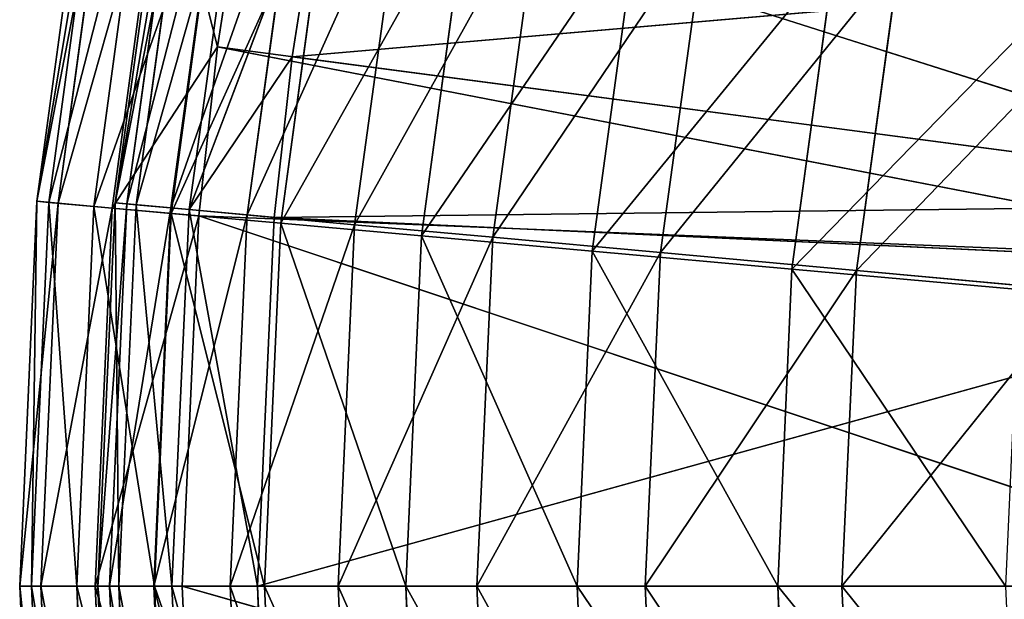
# Model space of a CAD drawing. Extents: x 1 to 221, y -110 to 110.
# Tile 27 of 256: x 1 to 26, y 0 to 15. Entities that reach past the tile are written whole.
import ezdxf

# ---------------------------------------------------------------- set-up
doc = ezdxf.new("R2010")
doc.units = 0
doc.header["$LTSCALE"] = 25.4
doc.layers.get('0').update_dxf_attribs({"color": 13, "linetype": 'CONTINUOUS'})

# ---------------------------------------------------------------- blocks, each defined once
blk = doc.blocks.new('PEAR-S-8673_STL')
at = {"color": 7}
for p, q in [((2.878, 19.64, 115.202), (1.553, 9.86, 115.202)), ((2.878, 19.64, 115.202), (1.553, 9.86, 115.202)), ((3.178, 19.585, 105.535), (1.857, 9.832, 105.535)), ((3.178, 19.585, 105.535), (1.857, 9.832, 105.535)), ((3.413, 19.543, 124.858), (2.095, 9.811, 124.858)), ((3.413, 19.543, 124.858), (2.095, 9.811, 124.858)), ((3.557, 9.82, 115.177), (4.896, 19.559, 115.177)), ((3.557, 9.82, 115.177), (4.896, 19.559, 115.177)), ((3.856, 9.793, 105.686), (5.191, 19.505, 105.686)), ((3.856, 9.793, 105.686), (5.191, 19.505, 105.686)), ((4.09, 9.772, 124.658), (5.422, 19.462, 124.658)), ((4.09, 9.772, 124.658), (5.422, 19.462, 124.658)), ((4.313, 19.379, 95.932), (3.006, 9.729, 95.932)), ((4.313, 19.379, 95.932), (3.006, 9.729, 95.932)), ((4.782, 19.294, 134.429), (3.48, 9.686, 134.429)), ((4.782, 19.294, 134.429), (3.48, 9.686, 134.429)), ((4.782, 19.294, 134.429), (6.177, 13.814, 143.841)), ((4.782, 19.294, 134.429), (6.177, 13.814, 143.841)), ((4.984, 9.69, 96.258), (6.305, 19.3, 96.258)), ((4.984, 9.69, 96.258), (6.305, 19.3, 96.258)), ((5.45, 9.647, 134.055), (6.765, 19.215, 134.055)), ((5.45, 9.647, 134.055), (6.765, 19.215, 134.055)), ((6.274, 19.023, 86.468), (4.991, 9.55, 86.468)), ((6.274, 19.023, 86.468), (4.991, 9.55, 86.468)), ((6.932, 9.512, 86.965), (8.229, 18.945, 86.965)), ((6.932, 9.512, 86.965), (8.229, 18.945, 86.965)), ((8.914, 18.819, 143.296), (5.45, 9.647, 134.055)), ((8.914, 18.819, 143.296), (5.45, 9.647, 134.055)), ((6.177, 13.814, 143.841), (6.972, 18.897, 143.841)), ((6.177, 13.814, 143.841), (6.972, 18.897, 143.841)), ((6.972, 18.897, 143.841), (34.793, 10.046, 245.66)), ((6.972, 18.897, 143.841), (34.793, 10.046, 245.66)), ((8.085, 13.562, 143.296), (8.914, 18.819, 143.296)), ((8.085, 13.562, 143.296), (8.914, 18.819, 143.296)), ((9.045, 18.521, 77.215), (7.796, 9.298, 77.215)), ((9.045, 18.521, 77.215), (7.796, 9.298, 77.215)), ((9.686, 9.261, 77.881), (10.948, 18.444, 77.881)), ((9.686, 9.261, 77.881), (10.948, 18.444, 77.881)), ((12.605, 17.874, 68.246), (11.399, 8.973, 68.246)), ((12.605, 17.874, 68.246), (11.399, 8.973, 68.246)), ((13.224, 8.938, 69.075), (14.442, 17.801, 69.075)), ((13.224, 8.938, 69.075), (14.442, 17.801, 69.075)), ((16.927, 17.09, 59.629), (15.774, 8.58, 59.629)), ((16.927, 17.09, 59.629), (15.774, 8.58, 59.629)), ((17.518, 8.545, 60.614), (18.683, 17.02, 60.614)), ((17.518, 8.545, 60.614), (18.683, 17.02, 60.614)), ((21.976, 16.174, 51.431), (20.885, 8.12, 51.431)), ((21.976, 16.174, 51.431), (20.885, 8.12, 51.431)), ((37.813, 16.132, 245.114), (8.085, 13.562, 143.296)), ((37.813, 16.132, 245.114), (8.085, 13.562, 143.296)), ((22.536, 8.087, 52.565), (23.638, 16.107, 52.565)), ((22.536, 8.087, 52.565), (23.638, 16.107, 52.565)), ((6.177, 13.814, 143.841), (3.48, 9.686, 134.429)), ((6.177, 13.814, 143.841), (3.48, 9.686, 134.429)), ((5.698, 9.487, 143.841), (6.177, 13.814, 143.841)), ((5.698, 9.487, 143.841), (6.177, 13.814, 143.841)), ((6.177, 13.814, 143.841), (34.793, 10.046, 245.66)), ((6.177, 13.814, 143.841), (34.793, 10.046, 245.66)), ((6.177, 13.814, 143.841), (34.585, 8.322, 245.66)), ((6.177, 13.814, 143.841), (34.585, 8.322, 245.66)), ((8.085, 13.562, 143.296), (5.45, 9.647, 134.055)), ((8.085, 13.562, 143.296), (5.45, 9.647, 134.055)), ((7.626, 9.449, 143.296), (8.085, 13.562, 143.296)), ((7.626, 9.449, 143.296), (8.085, 13.562, 143.296)), ((36.7, 9.795, 245.114), (8.085, 13.562, 143.296)), ((36.7, 9.795, 245.114), (8.085, 13.562, 143.296)), ((1.553, 9.86, 115.202), (1.11, 0, 115.202)), ((1.553, 9.86, 115.202), (1.11, 0, 115.202)), ((1.553, 9.86, 115.202), (2.095, 9.811, 124.858)), ((1.857, 9.832, 105.535), (1.553, 9.86, 115.202)), ((1.553, 9.86, 115.202), (2.095, 9.811, 124.858)), ((1.857, 9.832, 105.535), (1.553, 9.86, 115.202)), ((1.857, 9.832, 105.535), (1.416, 0, 105.535)), ((1.857, 9.832, 105.535), (1.416, 0, 105.535)), ((2.095, 9.811, 124.858), (1.655, 0, 124.858)), ((2.095, 9.811, 124.858), (1.655, 0, 124.858)), ((3.006, 9.729, 95.932), (1.857, 9.832, 105.535)), ((3.006, 9.729, 95.932), (1.857, 9.832, 105.535)), ((2.095, 9.811, 124.858), (3.48, 9.686, 134.429)), ((2.095, 9.811, 124.858), (3.48, 9.686, 134.429)), ((3.006, 9.729, 95.932), (2.569, 0, 95.932)), ((3.006, 9.729, 95.932), (2.569, 0, 95.932)), ((4.991, 9.55, 86.468), (3.006, 9.729, 95.932)), ((4.991, 9.55, 86.468), (3.006, 9.729, 95.932)), ((3.48, 9.686, 134.429), (3.045, 0, 134.429)), ((3.48, 9.686, 134.429), (3.045, 0, 134.429)), ((3.11, 0, 115.177), (3.557, 9.82, 115.177)), ((3.11, 0, 115.177), (3.557, 9.82, 115.177)), ((3.41, 0, 105.686), (3.856, 9.793, 105.686)), ((3.41, 0, 105.686), (3.856, 9.793, 105.686)), ((3.48, 9.686, 134.429), (5.698, 9.487, 143.841)), ((3.48, 9.686, 134.429), (5.698, 9.487, 143.841)), ((4.09, 9.772, 124.658), (3.557, 9.82, 115.177)), ((4.09, 9.772, 124.658), (3.557, 9.82, 115.177)), ((3.557, 9.82, 115.177), (3.856, 9.793, 105.686)), ((3.557, 9.82, 115.177), (3.856, 9.793, 105.686)), ((3.645, 0, 124.658), (4.09, 9.772, 124.658)), ((3.645, 0, 124.658), (4.09, 9.772, 124.658)), ((3.856, 9.793, 105.686), (4.984, 9.69, 96.258)), ((3.856, 9.793, 105.686), (4.984, 9.69, 96.258)), ((5.45, 9.647, 134.055), (4.09, 9.772, 124.658)), ((5.45, 9.647, 134.055), (4.09, 9.772, 124.658)), ((4.543, 0, 96.258), (4.984, 9.69, 96.258)), ((4.543, 0, 96.258), (4.984, 9.69, 96.258)), ((4.984, 9.69, 96.258), (6.932, 9.512, 86.965)), ((4.984, 9.69, 96.258), (6.932, 9.512, 86.965)), ((5.01, 0, 134.055), (5.45, 9.647, 134.055)), ((5.01, 0, 134.055), (5.45, 9.647, 134.055)), ((7.626, 9.449, 143.296), (5.45, 9.647, 134.055)), ((7.626, 9.449, 143.296), (5.45, 9.647, 134.055)), ((36.7, 9.795, 245.114), (7.626, 9.449, 143.296)), ((36.7, 9.795, 245.114), (7.626, 9.449, 143.296)), ((4.991, 9.55, 86.468), (4.562, 0, 86.468)), ((4.991, 9.55, 86.468), (4.562, 0, 86.468)), ((7.796, 9.298, 77.215), (4.991, 9.55, 86.468)), ((7.796, 9.298, 77.215), (4.991, 9.55, 86.468)), ((5.271, 0, 143.841), (5.698, 9.487, 143.841)), ((5.271, 0, 143.841), (5.698, 9.487, 143.841)), ((5.698, 9.487, 143.841), (34.585, 8.322, 245.66)), ((5.698, 9.487, 143.841), (34.585, 8.322, 245.66)), ((5.698, 9.487, 143.841), (34.134, 0, 245.66)), ((5.698, 9.487, 143.841), (34.134, 0, 245.66)), ((6.499, 0, 86.965), (6.932, 9.512, 86.965)), ((6.499, 0, 86.965), (6.932, 9.512, 86.965)), ((6.932, 9.512, 86.965), (9.686, 9.261, 77.881)), ((6.932, 9.512, 86.965), (9.686, 9.261, 77.881)), ((7.196, 0, 143.296), (7.626, 9.449, 143.296)), ((7.196, 0, 143.296), (7.626, 9.449, 143.296)), ((36.498, 8.114, 245.114), (7.626, 9.449, 143.296)), ((36.498, 8.114, 245.114), (7.626, 9.449, 143.296)), ((7.796, 9.298, 77.215), (7.378, 0, 77.215)), ((7.796, 9.298, 77.215), (7.378, 0, 77.215)), ((11.399, 8.973, 68.246), (7.796, 9.298, 77.215)), ((11.399, 8.973, 68.246), (7.796, 9.298, 77.215)), ((9.264, 0, 77.881), (9.686, 9.261, 77.881)), ((9.264, 0, 77.881), (9.686, 9.261, 77.881)), ((9.686, 9.261, 77.881), (13.224, 8.938, 69.075)), ((9.686, 9.261, 77.881), (13.224, 8.938, 69.075)), ((11.399, 8.973, 68.246), (10.996, 0, 68.246)), ((11.399, 8.973, 68.246), (10.996, 0, 68.246)), ((15.774, 8.58, 59.629), (11.399, 8.973, 68.246)), ((15.774, 8.58, 59.629), (11.399, 8.973, 68.246)), ((12.817, 0, 69.075), (13.224, 8.938, 69.075)), ((12.817, 0, 69.075), (13.224, 8.938, 69.075)), ((13.224, 8.938, 69.075), (17.518, 8.545, 60.614)), ((13.224, 8.938, 69.075), (17.518, 8.545, 60.614)), ((15.774, 8.58, 59.629), (15.389, 0, 59.629)), ((15.774, 8.58, 59.629), (15.389, 0, 59.629)), ((20.885, 8.12, 51.431), (15.774, 8.58, 59.629)), ((20.885, 8.12, 51.431), (15.774, 8.58, 59.629)), ((17.129, 0, 60.614), (17.518, 8.545, 60.614)), ((17.129, 0, 60.614), (17.518, 8.545, 60.614)), ((17.518, 8.545, 60.614), (22.536, 8.087, 52.565)), ((17.518, 8.545, 60.614), (22.536, 8.087, 52.565)), ((36.498, 8.114, 245.114), (7.196, 0, 143.296)), ((36.498, 8.114, 245.114), (7.196, 0, 143.296)), ((20.885, 8.12, 51.431), (20.521, 0, 51.431)), ((20.885, 8.12, 51.431), (20.521, 0, 51.431)), ((26.694, 7.597, 43.715), (20.885, 8.12, 51.431)), ((26.694, 7.597, 43.715), (20.885, 8.12, 51.431)), ((22.168, 0, 52.565), (22.536, 8.087, 52.565)), ((22.168, 0, 52.565), (22.536, 8.087, 52.565)), ((22.536, 8.087, 52.565), (28.239, 7.566, 44.99)), ((22.536, 8.087, 52.565), (28.239, 7.566, 44.99)), ((1.11, 0, 115.202), (1.553, -9.86, 115.202)), ((1.11, 0, 115.202), (1.416, 0, 105.535)), ((1.655, 0, 124.858), (1.11, 0, 115.202)), ((1.11, 0, 115.202), (1.553, -9.86, 115.202)), ((1.655, 0, 124.858), (1.11, 0, 115.202)), ((1.11, 0, 115.202), (1.416, 0, 105.535)), ((1.857, -9.832, 105.535), (1.416, 0, 105.535)), ((1.416, 0, 105.535), (2.569, 0, 95.932)), ((1.857, -9.832, 105.535), (1.416, 0, 105.535)), ((1.416, 0, 105.535), (2.569, 0, 95.932)), ((3.045, 0, 134.429), (1.655, 0, 124.858)), ((1.655, 0, 124.858), (2.095, -9.811, 124.858)), ((1.655, 0, 124.858), (2.095, -9.811, 124.858)), ((3.045, 0, 134.429), (1.655, 0, 124.858)), ((3.006, -9.729, 95.932), (2.569, 0, 95.932)), ((2.569, 0, 95.932), (4.562, 0, 86.468)), ((3.006, -9.729, 95.932), (2.569, 0, 95.932)), ((2.569, 0, 95.932), (4.562, 0, 86.468)), ((5.271, 0, 143.841), (3.045, 0, 134.429)), ((3.045, 0, 134.429), (3.48, -9.686, 134.429)), ((3.045, 0, 134.429), (3.48, -9.686, 134.429)), ((5.271, 0, 143.841), (3.045, 0, 134.429)), ((3.557, -9.82, 115.177), (3.11, 0, 115.177)), ((3.11, 0, 115.177), (3.645, 0, 124.658)), ((3.11, 0, 115.177), (3.645, 0, 124.658)), ((3.41, 0, 105.686), (3.11, 0, 115.177)), ((3.557, -9.82, 115.177), (3.11, 0, 115.177)), ((3.41, 0, 105.686), (3.11, 0, 115.177)), ((3.856, -9.793, 105.686), (3.41, 0, 105.686)), ((4.543, 0, 96.258), (3.41, 0, 105.686)), ((3.856, -9.793, 105.686), (3.41, 0, 105.686)), ((4.543, 0, 96.258), (3.41, 0, 105.686)), ((4.09, -9.772, 124.658), (3.645, 0, 124.658)), ((3.645, 0, 124.658), (5.01, 0, 134.055)), ((3.645, 0, 124.658), (5.01, 0, 134.055)), ((4.09, -9.772, 124.658), (3.645, 0, 124.658)), ((4.984, -9.69, 96.258), (4.543, 0, 96.258)), ((6.499, 0, 86.965), (4.543, 0, 96.258)), ((4.984, -9.69, 96.258), (4.543, 0, 96.258)), ((6.499, 0, 86.965), (4.543, 0, 96.258)), ((4.991, -9.55, 86.468), (4.562, 0, 86.468)), ((4.562, 0, 86.468), (7.378, 0, 77.215)), ((4.991, -9.55, 86.468), (4.562, 0, 86.468)), ((4.562, 0, 86.468), (7.378, 0, 77.215)), ((7.196, 0, 143.296), (5.01, 0, 134.055)), ((7.196, 0, 143.296), (5.01, 0, 134.055)), ((5.45, -9.647, 134.055), (5.01, 0, 134.055)), ((5.45, -9.647, 134.055), (5.01, 0, 134.055)), ((5.698, -9.487, 143.841), (5.271, 0, 143.841)), ((5.271, 0, 143.841), (34.134, 0, 245.66)), ((5.271, 0, 143.841), (34.134, 0, 245.66)), ((5.271, 0, 143.841), (34.585, -8.322, 245.66)), ((5.271, 0, 143.841), (34.585, -8.322, 245.66)), ((5.698, -9.487, 143.841), (5.271, 0, 143.841)), ((6.932, -9.512, 86.965), (6.499, 0, 86.965)), ((9.264, 0, 77.881), (6.499, 0, 86.965)), ((6.932, -9.512, 86.965), (6.499, 0, 86.965)), ((9.264, 0, 77.881), (6.499, 0, 86.965)), ((36.058, 0, 245.114), (7.196, 0, 143.296)), ((36.058, 0, 245.114), (7.196, 0, 143.296)), ((7.626, -9.449, 143.296), (7.196, 0, 143.296)), ((7.626, -9.449, 143.296), (7.196, 0, 143.296)), ((7.796, -9.298, 77.215), (7.378, 0, 77.215)), ((7.378, 0, 77.215), (10.996, 0, 68.246)), ((7.796, -9.298, 77.215), (7.378, 0, 77.215)), ((7.378, 0, 77.215), (10.996, 0, 68.246)), ((9.686, -9.261, 77.881), (9.264, 0, 77.881)), ((12.817, 0, 69.075), (9.264, 0, 77.881)), ((9.686, -9.261, 77.881), (9.264, 0, 77.881)), ((12.817, 0, 69.075), (9.264, 0, 77.881)), ((11.399, -8.973, 68.246), (10.996, 0, 68.246)), ((10.996, 0, 68.246), (15.389, 0, 59.629)), ((11.399, -8.973, 68.246), (10.996, 0, 68.246)), ((10.996, 0, 68.246), (15.389, 0, 59.629)), ((13.224, -8.938, 69.075), (12.817, 0, 69.075)), ((17.129, 0, 60.614), (12.817, 0, 69.075)), ((13.224, -8.938, 69.075), (12.817, 0, 69.075)), ((17.129, 0, 60.614), (12.817, 0, 69.075)), ((15.774, -8.58, 59.629), (15.389, 0, 59.629)), ((15.389, 0, 59.629), (20.521, 0, 51.431)), ((15.774, -8.58, 59.629), (15.389, 0, 59.629)), ((15.389, 0, 59.629), (20.521, 0, 51.431)), ((17.518, -8.545, 60.614), (17.129, 0, 60.614)), ((22.168, 0, 52.565), (17.129, 0, 60.614)), ((17.518, -8.545, 60.614), (17.129, 0, 60.614)), ((22.168, 0, 52.565), (17.129, 0, 60.614)), ((20.885, -8.12, 51.431), (20.521, 0, 51.431)), ((20.521, 0, 51.431), (26.353, 0, 43.715)), ((20.885, -8.12, 51.431), (20.521, 0, 51.431)), ((20.521, 0, 51.431), (26.353, 0, 43.715)), ((22.536, -8.087, 52.565), (22.168, 0, 52.565)), ((27.894, 0, 44.99), (22.168, 0, 52.565)), ((22.536, -8.087, 52.565), (22.168, 0, 52.565)), ((27.894, 0, 44.99), (22.168, 0, 52.565))]:
    blk.add_line(p, q, dxfattribs=at)
mesh = blk.add_polyface(dxfattribs=at)
corners = [(3.413, 19.543, 124.858), (1.553, 9.86, 115.202), (2.095, 9.811, 124.858), (2.878, 19.64, 115.202)]
mesh.append_faces([[corners[k] for k in face] for face in [(0, 1, 2), (1, 0, 3)]], dxfattribs={"vtx0": -1, "color": 7})
mesh = blk.add_polyface(dxfattribs=at)
corners = [(1.553, 9.86, 115.202), (3.178, 19.585, 105.535), (1.857, 9.832, 105.535), (2.878, 19.64, 115.202)]
mesh.append_faces([[corners[k] for k in face] for face in [(0, 1, 2), (1, 0, 3)]], dxfattribs={"vtx0": -1, "color": 7})
mesh = blk.add_polyface(dxfattribs=at)
corners = [(1.857, 9.832, 105.535), (4.313, 19.379, 95.932), (3.006, 9.729, 95.932), (3.178, 19.585, 105.535)]
mesh.append_faces([[corners[k] for k in face] for face in [(0, 1, 2), (1, 0, 3)]], dxfattribs={"vtx0": -1, "color": 7})
mesh = blk.add_polyface(dxfattribs=at)
corners = [(4.782, 19.294, 134.429), (2.095, 9.811, 124.858), (3.48, 9.686, 134.429), (3.413, 19.543, 124.858)]
mesh.append_faces([[corners[k] for k in face] for face in [(0, 1, 2), (1, 0, 3)]], dxfattribs={"vtx0": -1, "color": 7})
mesh = blk.add_polyface(dxfattribs=at)
corners = [(3.557, 9.82, 115.177), (5.422, 19.462, 124.658), (4.09, 9.772, 124.658), (4.896, 19.559, 115.177)]
mesh.append_faces([[corners[k] for k in face] for face in [(0, 1, 2), (1, 0, 3)]], dxfattribs={"vtx0": -1, "color": 7})
mesh = blk.add_polyface(dxfattribs=at)
corners = [(5.191, 19.505, 105.686), (3.557, 9.82, 115.177), (3.856, 9.793, 105.686), (4.896, 19.559, 115.177)]
mesh.append_faces([[corners[k] for k in face] for face in [(0, 1, 2), (1, 0, 3)]], dxfattribs={"vtx0": -1, "color": 7})
mesh = blk.add_polyface(dxfattribs=at)
corners = [(6.305, 19.3, 96.258), (3.856, 9.793, 105.686), (4.984, 9.69, 96.258), (5.191, 19.505, 105.686)]
mesh.append_faces([[corners[k] for k in face] for face in [(0, 1, 2), (1, 0, 3)]], dxfattribs={"vtx0": -1, "color": 7})
mesh = blk.add_polyface(dxfattribs=at)
corners = [(4.09, 9.772, 124.658), (6.765, 19.215, 134.055), (5.45, 9.647, 134.055), (5.422, 19.462, 124.658)]
mesh.append_faces([[corners[k] for k in face] for face in [(0, 1, 2), (1, 0, 3)]], dxfattribs={"vtx0": -1, "color": 7})
mesh = blk.add_polyface(dxfattribs=at)
corners = [(3.006, 9.729, 95.932), (6.274, 19.023, 86.468), (4.991, 9.55, 86.468), (4.313, 19.379, 95.932)]
mesh.append_faces([[corners[k] for k in face] for face in [(0, 1, 2), (1, 0, 3)]], dxfattribs={"vtx0": -1, "color": 7})
mesh = blk.add_polyface(dxfattribs=at)
corners = [(4.782, 19.294, 134.429), (3.48, 9.686, 134.429), (6.177, 13.814, 143.841)]
mesh.append_faces([[corners[k] for k in face] for face in [(0, 1, 2)]], dxfattribs={"color": 7})
mesh = blk.add_polyface(dxfattribs=at)
corners = [(4.782, 19.294, 134.429), (6.177, 13.814, 143.841), (6.972, 18.897, 143.841)]
mesh.append_faces([[corners[k] for k in face] for face in [(0, 1, 2)]], dxfattribs={"color": 7})
mesh = blk.add_polyface(dxfattribs=at)
corners = [(8.229, 18.945, 86.965), (4.984, 9.69, 96.258), (6.932, 9.512, 86.965), (6.305, 19.3, 96.258)]
mesh.append_faces([[corners[k] for k in face] for face in [(0, 1, 2), (1, 0, 3)]], dxfattribs={"vtx0": -1, "color": 7})
mesh = blk.add_polyface(dxfattribs=at)
corners = [(6.765, 19.215, 134.055), (8.914, 18.819, 143.296), (5.45, 9.647, 134.055)]
mesh.append_faces([[corners[k] for k in face] for face in [(0, 1, 2)]], dxfattribs={"color": 7})
mesh = blk.add_polyface(dxfattribs=at)
corners = [(4.991, 9.55, 86.468), (9.045, 18.521, 77.215), (7.796, 9.298, 77.215), (6.274, 19.023, 86.468)]
mesh.append_faces([[corners[k] for k in face] for face in [(0, 1, 2), (1, 0, 3)]], dxfattribs={"vtx0": -1, "color": 7})
mesh = blk.add_polyface(dxfattribs=at)
corners = [(10.948, 18.444, 77.881), (6.932, 9.512, 86.965), (9.686, 9.261, 77.881), (8.229, 18.945, 86.965)]
mesh.append_faces([[corners[k] for k in face] for face in [(0, 1, 2), (1, 0, 3)]], dxfattribs={"vtx0": -1, "color": 7})
mesh = blk.add_polyface(dxfattribs=at)
corners = [(8.914, 18.819, 143.296), (8.085, 13.562, 143.296), (5.45, 9.647, 134.055)]
mesh.append_faces([[corners[k] for k in face] for face in [(0, 1, 2)]], dxfattribs={"color": 7})
mesh = blk.add_polyface(dxfattribs=at)
corners = [(6.972, 18.897, 143.841), (6.177, 13.814, 143.841), (34.793, 10.046, 245.66)]
mesh.append_faces([[corners[k] for k in face] for face in [(0, 1, 2)]], dxfattribs={"color": 7})
mesh = blk.add_polyface(dxfattribs=at)
corners = [(6.972, 18.897, 143.841), (34.793, 10.046, 245.66), (35.934, 16.546, 245.66)]
mesh.append_faces([[corners[k] for k in face] for face in [(0, 1, 2)]], dxfattribs={"color": 7})
mesh = blk.add_polyface(dxfattribs=at)
corners = [(8.914, 18.819, 143.296), (37.813, 16.132, 245.114), (8.085, 13.562, 143.296)]
mesh.append_faces([[corners[k] for k in face] for face in [(0, 1, 2)]], dxfattribs={"color": 7})
mesh = blk.add_polyface(dxfattribs=at)
corners = [(7.796, 9.298, 77.215), (12.605, 17.874, 68.246), (11.399, 8.973, 68.246), (9.045, 18.521, 77.215)]
mesh.append_faces([[corners[k] for k in face] for face in [(0, 1, 2), (1, 0, 3)]], dxfattribs={"vtx0": -1, "color": 7})
mesh = blk.add_polyface(dxfattribs=at)
corners = [(14.442, 17.801, 69.075), (9.686, 9.261, 77.881), (13.224, 8.938, 69.075), (10.948, 18.444, 77.881)]
mesh.append_faces([[corners[k] for k in face] for face in [(0, 1, 2), (1, 0, 3)]], dxfattribs={"vtx0": -1, "color": 7})
mesh = blk.add_polyface(dxfattribs=at)
corners = [(11.399, 8.973, 68.246), (16.927, 17.09, 59.629), (15.774, 8.58, 59.629), (12.605, 17.874, 68.246)]
mesh.append_faces([[corners[k] for k in face] for face in [(0, 1, 2), (1, 0, 3)]], dxfattribs={"vtx0": -1, "color": 7})
mesh = blk.add_polyface(dxfattribs=at)
corners = [(18.683, 17.02, 60.614), (13.224, 8.938, 69.075), (17.518, 8.545, 60.614), (14.442, 17.801, 69.075)]
mesh.append_faces([[corners[k] for k in face] for face in [(0, 1, 2), (1, 0, 3)]], dxfattribs={"vtx0": -1, "color": 7})
mesh = blk.add_polyface(dxfattribs=at)
corners = [(15.774, 8.58, 59.629), (21.976, 16.174, 51.431), (20.885, 8.12, 51.431), (16.927, 17.09, 59.629)]
mesh.append_faces([[corners[k] for k in face] for face in [(0, 1, 2), (1, 0, 3)]], dxfattribs={"vtx0": -1, "color": 7})
mesh = blk.add_polyface(dxfattribs=at)
corners = [(23.638, 16.107, 52.565), (17.518, 8.545, 60.614), (22.536, 8.087, 52.565), (18.683, 17.02, 60.614)]
mesh.append_faces([[corners[k] for k in face] for face in [(0, 1, 2), (1, 0, 3)]], dxfattribs={"vtx0": -1, "color": 7})
mesh = blk.add_polyface(dxfattribs=at)
corners = [(20.885, 8.12, 51.431), (27.715, 15.132, 43.715), (26.694, 7.597, 43.715), (21.976, 16.174, 51.431)]
mesh.append_faces([[corners[k] for k in face] for face in [(0, 1, 2), (1, 0, 3)]], dxfattribs={"vtx0": -1, "color": 7})
mesh = blk.add_polyface(dxfattribs=at)
corners = [(37.813, 16.132, 245.114), (36.7, 9.795, 245.114), (8.085, 13.562, 143.296)]
mesh.append_faces([[corners[k] for k in face] for face in [(0, 1, 2)]], dxfattribs={"color": 7})
mesh = blk.add_polyface(dxfattribs=at)
corners = [(29.27, 15.07, 44.99), (22.536, 8.087, 52.565), (28.239, 7.566, 44.99), (23.638, 16.107, 52.565)]
mesh.append_faces([[corners[k] for k in face] for face in [(0, 1, 2), (1, 0, 3)]], dxfattribs={"vtx0": -1, "color": 7})
mesh = blk.add_polyface(dxfattribs=at)
corners = [(6.177, 13.814, 143.841), (3.48, 9.686, 134.429), (5.698, 9.487, 143.841)]
mesh.append_faces([[corners[k] for k in face] for face in [(0, 1, 2)]], dxfattribs={"color": 7})
mesh = blk.add_polyface(dxfattribs=at)
corners = [(6.177, 13.814, 143.841), (5.698, 9.487, 143.841), (34.585, 8.322, 245.66)]
mesh.append_faces([[corners[k] for k in face] for face in [(0, 1, 2)]], dxfattribs={"color": 7})
mesh = blk.add_polyface(dxfattribs=at)
corners = [(6.177, 13.814, 143.841), (34.585, 8.322, 245.66), (34.793, 10.046, 245.66)]
mesh.append_faces([[corners[k] for k in face] for face in [(0, 1, 2)]], dxfattribs={"color": 7})
mesh = blk.add_polyface(dxfattribs=at)
corners = [(8.085, 13.562, 143.296), (7.626, 9.449, 143.296), (5.45, 9.647, 134.055)]
mesh.append_faces([[corners[k] for k in face] for face in [(0, 1, 2)]], dxfattribs={"color": 7})
mesh = blk.add_polyface(dxfattribs=at)
corners = [(8.085, 13.562, 143.296), (36.7, 9.795, 245.114), (7.626, 9.449, 143.296)]
mesh.append_faces([[corners[k] for k in face] for face in [(0, 1, 2)]], dxfattribs={"color": 7})
mesh = blk.add_polyface(dxfattribs=at)
corners = [(2.095, 9.811, 124.858), (1.11, 0, 115.202), (1.655, 0, 124.858), (1.553, 9.86, 115.202)]
mesh.append_faces([[corners[k] for k in face] for face in [(0, 1, 2), (1, 0, 3)]], dxfattribs={"vtx0": -1, "color": 7})
mesh = blk.add_polyface(dxfattribs=at)
corners = [(1.553, 9.86, 115.202), (1.416, 0, 105.535), (1.11, 0, 115.202), (1.857, 9.832, 105.535)]
mesh.append_faces([[corners[k] for k in face] for face in [(0, 1, 2), (1, 0, 3)]], dxfattribs={"vtx0": -1, "color": 7})
mesh = blk.add_polyface(dxfattribs=at)
corners = [(1.857, 9.832, 105.535), (2.569, 0, 95.932), (1.416, 0, 105.535), (3.006, 9.729, 95.932)]
mesh.append_faces([[corners[k] for k in face] for face in [(0, 1, 2), (1, 0, 3)]], dxfattribs={"vtx0": -1, "color": 7})
mesh = blk.add_polyface(dxfattribs=at)
corners = [(3.48, 9.686, 134.429), (1.655, 0, 124.858), (3.045, 0, 134.429), (2.095, 9.811, 124.858)]
mesh.append_faces([[corners[k] for k in face] for face in [(0, 1, 2), (1, 0, 3)]], dxfattribs={"vtx0": -1, "color": 7})
mesh = blk.add_polyface(dxfattribs=at)
corners = [(3.006, 9.729, 95.932), (4.562, 0, 86.468), (2.569, 0, 95.932), (4.991, 9.55, 86.468)]
mesh.append_faces([[corners[k] for k in face] for face in [(0, 1, 2), (1, 0, 3)]], dxfattribs={"vtx0": -1, "color": 7})
mesh = blk.add_polyface(dxfattribs=at)
corners = [(5.698, 9.487, 143.841), (3.045, 0, 134.429), (5.271, 0, 143.841), (3.48, 9.686, 134.429)]
mesh.append_faces([[corners[k] for k in face] for face in [(0, 1, 2), (1, 0, 3)]], dxfattribs={"vtx0": -1, "color": 7})
mesh = blk.add_polyface(dxfattribs=at)
corners = [(3.557, 9.82, 115.177), (3.645, 0, 124.658), (3.11, 0, 115.177), (4.09, 9.772, 124.658)]
mesh.append_faces([[corners[k] for k in face] for face in [(0, 1, 2), (1, 0, 3)]], dxfattribs={"vtx0": -1, "color": 7})
mesh = blk.add_polyface(dxfattribs=at)
corners = [(3.856, 9.793, 105.686), (3.11, 0, 115.177), (3.41, 0, 105.686), (3.557, 9.82, 115.177)]
mesh.append_faces([[corners[k] for k in face] for face in [(0, 1, 2), (1, 0, 3)]], dxfattribs={"vtx0": -1, "color": 7})
mesh = blk.add_polyface(dxfattribs=at)
corners = [(4.984, 9.69, 96.258), (3.41, 0, 105.686), (4.543, 0, 96.258), (3.856, 9.793, 105.686)]
mesh.append_faces([[corners[k] for k in face] for face in [(0, 1, 2), (1, 0, 3)]], dxfattribs={"vtx0": -1, "color": 7})
mesh = blk.add_polyface(dxfattribs=at)
corners = [(4.09, 9.772, 124.658), (5.01, 0, 134.055), (3.645, 0, 124.658), (5.45, 9.647, 134.055)]
mesh.append_faces([[corners[k] for k in face] for face in [(0, 1, 2), (1, 0, 3)]], dxfattribs={"vtx0": -1, "color": 7})
mesh = blk.add_polyface(dxfattribs=at)
corners = [(6.932, 9.512, 86.965), (4.543, 0, 96.258), (6.499, 0, 86.965), (4.984, 9.69, 96.258)]
mesh.append_faces([[corners[k] for k in face] for face in [(0, 1, 2), (1, 0, 3)]], dxfattribs={"vtx0": -1, "color": 7})
mesh = blk.add_polyface(dxfattribs=at)
corners = [(5.45, 9.647, 134.055), (7.196, 0, 143.296), (5.01, 0, 134.055), (7.626, 9.449, 143.296)]
mesh.append_faces([[corners[k] for k in face] for face in [(0, 1, 2), (1, 0, 3)]], dxfattribs={"vtx0": -1, "color": 7})
mesh = blk.add_polyface(dxfattribs=at)
corners = [(36.7, 9.795, 245.114), (36.498, 8.114, 245.114), (7.626, 9.449, 143.296)]
mesh.append_faces([[corners[k] for k in face] for face in [(0, 1, 2)]], dxfattribs={"color": 7})
mesh = blk.add_polyface(dxfattribs=at)
corners = [(4.991, 9.55, 86.468), (7.378, 0, 77.215), (4.562, 0, 86.468), (7.796, 9.298, 77.215)]
mesh.append_faces([[corners[k] for k in face] for face in [(0, 1, 2), (1, 0, 3)]], dxfattribs={"vtx0": -1, "color": 7})
mesh = blk.add_polyface(dxfattribs=at)
corners = [(5.698, 9.487, 143.841), (5.271, 0, 143.841), (34.134, 0, 245.66)]
mesh.append_faces([[corners[k] for k in face] for face in [(0, 1, 2)]], dxfattribs={"color": 7})
mesh = blk.add_polyface(dxfattribs=at)
corners = [(5.698, 9.487, 143.841), (34.134, 0, 245.66), (34.585, 8.322, 245.66)]
mesh.append_faces([[corners[k] for k in face] for face in [(0, 1, 2)]], dxfattribs={"color": 7})
mesh = blk.add_polyface(dxfattribs=at)
corners = [(9.686, 9.261, 77.881), (6.499, 0, 86.965), (9.264, 0, 77.881), (6.932, 9.512, 86.965)]
mesh.append_faces([[corners[k] for k in face] for face in [(0, 1, 2), (1, 0, 3)]], dxfattribs={"vtx0": -1, "color": 7})
mesh = blk.add_polyface(dxfattribs=at)
corners = [(7.626, 9.449, 143.296), (36.498, 8.114, 245.114), (7.196, 0, 143.296)]
mesh.append_faces([[corners[k] for k in face] for face in [(0, 1, 2)]], dxfattribs={"color": 7})
mesh = blk.add_polyface(dxfattribs=at)
corners = [(7.796, 9.298, 77.215), (10.996, 0, 68.246), (7.378, 0, 77.215), (11.399, 8.973, 68.246)]
mesh.append_faces([[corners[k] for k in face] for face in [(0, 1, 2), (1, 0, 3)]], dxfattribs={"vtx0": -1, "color": 7})
mesh = blk.add_polyface(dxfattribs=at)
corners = [(13.224, 8.938, 69.075), (9.264, 0, 77.881), (12.817, 0, 69.075), (9.686, 9.261, 77.881)]
mesh.append_faces([[corners[k] for k in face] for face in [(0, 1, 2), (1, 0, 3)]], dxfattribs={"vtx0": -1, "color": 7})
mesh = blk.add_polyface(dxfattribs=at)
corners = [(11.399, 8.973, 68.246), (15.389, 0, 59.629), (10.996, 0, 68.246), (15.774, 8.58, 59.629)]
mesh.append_faces([[corners[k] for k in face] for face in [(0, 1, 2), (1, 0, 3)]], dxfattribs={"vtx0": -1, "color": 7})
mesh = blk.add_polyface(dxfattribs=at)
corners = [(17.518, 8.545, 60.614), (12.817, 0, 69.075), (17.129, 0, 60.614), (13.224, 8.938, 69.075)]
mesh.append_faces([[corners[k] for k in face] for face in [(0, 1, 2), (1, 0, 3)]], dxfattribs={"vtx0": -1, "color": 7})
mesh = blk.add_polyface(dxfattribs=at)
corners = [(15.774, 8.58, 59.629), (20.521, 0, 51.431), (15.389, 0, 59.629), (20.885, 8.12, 51.431)]
mesh.append_faces([[corners[k] for k in face] for face in [(0, 1, 2), (1, 0, 3)]], dxfattribs={"vtx0": -1, "color": 7})
mesh = blk.add_polyface(dxfattribs=at)
corners = [(22.536, 8.087, 52.565), (17.129, 0, 60.614), (22.168, 0, 52.565), (17.518, 8.545, 60.614)]
mesh.append_faces([[corners[k] for k in face] for face in [(0, 1, 2), (1, 0, 3)]], dxfattribs={"vtx0": -1, "color": 7})
mesh = blk.add_polyface(dxfattribs=at)
corners = [(36.498, 8.114, 245.114), (36.058, 0, 245.114), (7.196, 0, 143.296)]
mesh.append_faces([[corners[k] for k in face] for face in [(0, 1, 2)]], dxfattribs={"color": 7})
mesh = blk.add_polyface(dxfattribs=at)
corners = [(20.885, 8.12, 51.431), (26.353, 0, 43.715), (20.521, 0, 51.431), (26.694, 7.597, 43.715)]
mesh.append_faces([[corners[k] for k in face] for face in [(0, 1, 2), (1, 0, 3)]], dxfattribs={"vtx0": -1, "color": 7})
mesh = blk.add_polyface(dxfattribs=at)
corners = [(28.239, 7.566, 44.99), (22.168, 0, 52.565), (27.894, 0, 44.99), (22.536, 8.087, 52.565)]
mesh.append_faces([[corners[k] for k in face] for face in [(0, 1, 2), (1, 0, 3)]], dxfattribs={"vtx0": -1, "color": 7})
mesh = blk.add_polyface(dxfattribs=at)
corners = [(1.11, 0, 115.202), (1.857, -9.832, 105.535), (1.553, -9.86, 115.202), (1.416, 0, 105.535)]
mesh.append_faces([[corners[k] for k in face] for face in [(0, 1, 2), (1, 0, 3)]], dxfattribs={"vtx0": -1, "color": 7})
mesh = blk.add_polyface(dxfattribs=at)
corners = [(2.095, -9.811, 124.858), (1.11, 0, 115.202), (1.553, -9.86, 115.202), (1.655, 0, 124.858)]
mesh.append_faces([[corners[k] for k in face] for face in [(0, 1, 2), (1, 0, 3)]], dxfattribs={"vtx0": -1, "color": 7})
mesh = blk.add_polyface(dxfattribs=at)
corners = [(1.416, 0, 105.535), (3.006, -9.729, 95.932), (1.857, -9.832, 105.535), (2.569, 0, 95.932)]
mesh.append_faces([[corners[k] for k in face] for face in [(0, 1, 2), (1, 0, 3)]], dxfattribs={"vtx0": -1, "color": 7})
mesh = blk.add_polyface(dxfattribs=at)
corners = [(3.48, -9.686, 134.429), (1.655, 0, 124.858), (2.095, -9.811, 124.858), (3.045, 0, 134.429)]
mesh.append_faces([[corners[k] for k in face] for face in [(0, 1, 2), (1, 0, 3)]], dxfattribs={"vtx0": -1, "color": 7})
mesh = blk.add_polyface(dxfattribs=at)
corners = [(2.569, 0, 95.932), (4.991, -9.55, 86.468), (3.006, -9.729, 95.932), (4.562, 0, 86.468)]
mesh.append_faces([[corners[k] for k in face] for face in [(0, 1, 2), (1, 0, 3)]], dxfattribs={"vtx0": -1, "color": 7})
mesh = blk.add_polyface(dxfattribs=at)
corners = [(5.698, -9.487, 143.841), (3.045, 0, 134.429), (3.48, -9.686, 134.429), (5.271, 0, 143.841)]
mesh.append_faces([[corners[k] for k in face] for face in [(0, 1, 2), (1, 0, 3)]], dxfattribs={"vtx0": -1, "color": 7})
mesh = blk.add_polyface(dxfattribs=at)
corners = [(3.11, 0, 115.177), (4.09, -9.772, 124.658), (3.557, -9.82, 115.177), (3.645, 0, 124.658)]
mesh.append_faces([[corners[k] for k in face] for face in [(0, 1, 2), (1, 0, 3)]], dxfattribs={"vtx0": -1, "color": 7})
mesh = blk.add_polyface(dxfattribs=at)
corners = [(3.856, -9.793, 105.686), (3.11, 0, 115.177), (3.557, -9.82, 115.177), (3.41, 0, 105.686)]
mesh.append_faces([[corners[k] for k in face] for face in [(0, 1, 2), (1, 0, 3)]], dxfattribs={"vtx0": -1, "color": 7})
mesh = blk.add_polyface(dxfattribs=at)
corners = [(4.984, -9.69, 96.258), (3.41, 0, 105.686), (3.856, -9.793, 105.686), (4.543, 0, 96.258)]
mesh.append_faces([[corners[k] for k in face] for face in [(0, 1, 2), (1, 0, 3)]], dxfattribs={"vtx0": -1, "color": 7})
mesh = blk.add_polyface(dxfattribs=at)
corners = [(3.645, 0, 124.658), (5.45, -9.647, 134.055), (4.09, -9.772, 124.658), (5.01, 0, 134.055)]
mesh.append_faces([[corners[k] for k in face] for face in [(0, 1, 2), (1, 0, 3)]], dxfattribs={"vtx0": -1, "color": 7})
mesh = blk.add_polyface(dxfattribs=at)
corners = [(6.932, -9.512, 86.965), (4.543, 0, 96.258), (4.984, -9.69, 96.258), (6.499, 0, 86.965)]
mesh.append_faces([[corners[k] for k in face] for face in [(0, 1, 2), (1, 0, 3)]], dxfattribs={"vtx0": -1, "color": 7})
mesh = blk.add_polyface(dxfattribs=at)
corners = [(4.562, 0, 86.468), (7.796, -9.298, 77.215), (4.991, -9.55, 86.468), (7.378, 0, 77.215)]
mesh.append_faces([[corners[k] for k in face] for face in [(0, 1, 2), (1, 0, 3)]], dxfattribs={"vtx0": -1, "color": 7})
mesh = blk.add_polyface(dxfattribs=at)
corners = [(5.01, 0, 134.055), (7.626, -9.449, 143.296), (5.45, -9.647, 134.055), (7.196, 0, 143.296)]
mesh.append_faces([[corners[k] for k in face] for face in [(0, 1, 2), (1, 0, 3)]], dxfattribs={"vtx0": -1, "color": 7})
mesh = blk.add_polyface(dxfattribs=at)
corners = [(5.271, 0, 143.841), (34.585, -8.322, 245.66), (34.134, 0, 245.66)]
mesh.append_faces([[corners[k] for k in face] for face in [(0, 1, 2)]], dxfattribs={"color": 7})
mesh = blk.add_polyface(dxfattribs=at)
corners = [(5.271, 0, 143.841), (5.698, -9.487, 143.841), (34.585, -8.322, 245.66)]
mesh.append_faces([[corners[k] for k in face] for face in [(0, 1, 2)]], dxfattribs={"color": 7})
mesh = blk.add_polyface(dxfattribs=at)
corners = [(9.686, -9.261, 77.881), (6.499, 0, 86.965), (6.932, -9.512, 86.965), (9.264, 0, 77.881)]
mesh.append_faces([[corners[k] for k in face] for face in [(0, 1, 2), (1, 0, 3)]], dxfattribs={"vtx0": -1, "color": 7})
mesh = blk.add_polyface(dxfattribs=at)
corners = [(36.058, 0, 245.114), (7.626, -9.449, 143.296), (7.196, 0, 143.296)]
mesh.append_faces([[corners[k] for k in face] for face in [(0, 1, 2)]], dxfattribs={"color": 7})
mesh = blk.add_polyface(dxfattribs=at)
corners = [(7.378, 0, 77.215), (11.399, -8.973, 68.246), (7.796, -9.298, 77.215), (10.996, 0, 68.246)]
mesh.append_faces([[corners[k] for k in face] for face in [(0, 1, 2), (1, 0, 3)]], dxfattribs={"vtx0": -1, "color": 7})
mesh = blk.add_polyface(dxfattribs=at)
corners = [(36.058, 0, 245.114), (36.498, -8.114, 245.114), (7.626, -9.449, 143.296)]
mesh.append_faces([[corners[k] for k in face] for face in [(0, 1, 2)]], dxfattribs={"color": 7})
mesh = blk.add_polyface(dxfattribs=at)
corners = [(13.224, -8.938, 69.075), (9.264, 0, 77.881), (9.686, -9.261, 77.881), (12.817, 0, 69.075)]
mesh.append_faces([[corners[k] for k in face] for face in [(0, 1, 2), (1, 0, 3)]], dxfattribs={"vtx0": -1, "color": 7})
mesh = blk.add_polyface(dxfattribs=at)
corners = [(10.996, 0, 68.246), (15.774, -8.58, 59.629), (11.399, -8.973, 68.246), (15.389, 0, 59.629)]
mesh.append_faces([[corners[k] for k in face] for face in [(0, 1, 2), (1, 0, 3)]], dxfattribs={"vtx0": -1, "color": 7})
mesh = blk.add_polyface(dxfattribs=at)
corners = [(17.518, -8.545, 60.614), (12.817, 0, 69.075), (13.224, -8.938, 69.075), (17.129, 0, 60.614)]
mesh.append_faces([[corners[k] for k in face] for face in [(0, 1, 2), (1, 0, 3)]], dxfattribs={"vtx0": -1, "color": 7})
mesh = blk.add_polyface(dxfattribs=at)
corners = [(15.389, 0, 59.629), (20.885, -8.12, 51.431), (15.774, -8.58, 59.629), (20.521, 0, 51.431)]
mesh.append_faces([[corners[k] for k in face] for face in [(0, 1, 2), (1, 0, 3)]], dxfattribs={"vtx0": -1, "color": 7})
mesh = blk.add_polyface(dxfattribs=at)
corners = [(22.536, -8.087, 52.565), (17.129, 0, 60.614), (17.518, -8.545, 60.614), (22.168, 0, 52.565)]
mesh.append_faces([[corners[k] for k in face] for face in [(0, 1, 2), (1, 0, 3)]], dxfattribs={"vtx0": -1, "color": 7})
mesh = blk.add_polyface(dxfattribs=at)
corners = [(20.521, 0, 51.431), (26.694, -7.597, 43.715), (20.885, -8.12, 51.431), (26.353, 0, 43.715)]
mesh.append_faces([[corners[k] for k in face] for face in [(0, 1, 2), (1, 0, 3)]], dxfattribs={"vtx0": -1, "color": 7})
mesh = blk.add_polyface(dxfattribs=at)
corners = [(28.239, -7.566, 44.99), (22.168, 0, 52.565), (22.536, -8.087, 52.565), (27.894, 0, 44.99)]
mesh.append_faces([[corners[k] for k in face] for face in [(0, 1, 2), (1, 0, 3)]], dxfattribs={"vtx0": -1, "color": 7})
blk = doc.blocks.new('GRUPUJ_2')
at = {"color": 0}
blk.add_blockref('PEAR-S-8673_STL', (-1.11, 109.881, -3.841), dxfattribs=at)

msp = doc.modelspace()

# ---------------------------------------------------------------- block references
at = {"color": 0}
msp.add_blockref('GRUPUJ_2', (1.11, -109.881, 3.841), dxfattribs=at)

doc.saveas('drawing.dxf')
